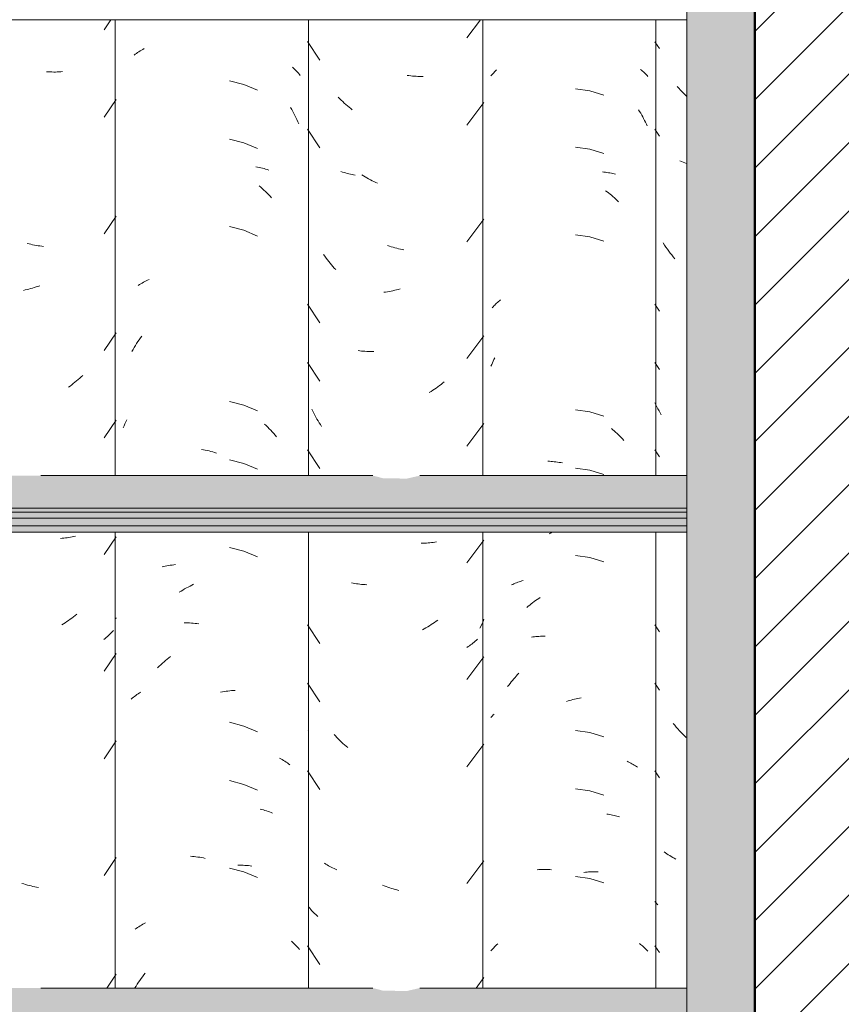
# Model space of a CAD drawing. Header units: metres. Extents: x -28.2 to 13.6, y -1.6 to 5.9.
# Tile 66 of 159: x -15.85 to -15.425, y 3.005 to 3.514. Entities that reach past the tile are written whole.
import ezdxf

# ---------------------------------------------------------------- set-up
doc = ezdxf.new("R2010")
doc.units = ezdxf.units.M
doc.layers.add('A-DETL', color=7, linetype='Continuous', lineweight=5, true_color=0x00a600)
for name, color, linetype, lineweight in [('A-DETL-GENF', 7, 'Continuous', 5), ('A-GLAZ-CWMG', 7, 'Continuous', 5), ('A-ROOF', 7, 'Continuous', 5)]:
    doc.layers.add(name, color=color, linetype=linetype, lineweight=lineweight)

# ---------------------------------------------------------------- blocks, each defined once
blk = doc.blocks.new('FP_17-D')
at = {"layer": 'A-GLAZ-CWMG', "color": 9, "true_color": 0xc0c0c0}
for p, q in [((-15.52163, 3.50266), (-15.51918, 3.4991)), ((-15.50927, 3.47858), (-15.5101, 3.4795)), ((-15.50843, 3.47768), (-15.50927, 3.47858)), ((-15.50757, 3.47679), (-15.50843, 3.47768)), ((-15.50671, 3.47592), (-15.50757, 3.47679)), ((-15.50583, 3.47506), (-15.50671, 3.47592)), ((-15.50504, 3.47433), (-15.50583, 3.47506)), ((-15.52163, 3.45745), (-15.51918, 3.45388)), ((-15.5079, 3.4407), (-15.50875, 3.44105)), ((-15.50704, 3.44036), (-15.5079, 3.4407)), ((-15.50617, 3.44003), (-15.50704, 3.44036)), ((-15.50528, 3.43973), (-15.50617, 3.44003)), ((-15.51658, 3.39755), (-15.51727, 3.39862)), ((-15.51587, 3.3965), (-15.51658, 3.39755)), ((-15.51515, 3.39546), (-15.51587, 3.3965)), ((-15.51442, 3.39444), (-15.51515, 3.39546)), ((-15.51367, 3.39343), (-15.51442, 3.39444)), ((-15.5129, 3.39244), (-15.51367, 3.39343)), ((-15.51212, 3.39146), (-15.5129, 3.39244)), ((-15.51133, 3.3905), (-15.51212, 3.39146)), ((-15.52163, 3.36702), (-15.51918, 3.36346)), ((-15.52163, 3.33688), (-15.51918, 3.33331)), ((-15.52111, 3.31498), (-15.52163, 3.31604)), ((-15.52057, 3.31393), (-15.52111, 3.31498)), ((-15.52002, 3.31289), (-15.52057, 3.31393)), ((-15.51945, 3.31186), (-15.52002, 3.31289)), ((-15.51887, 3.31084), (-15.51945, 3.31186)), ((-15.51827, 3.30983), (-15.51887, 3.31084)), ((-15.52163, 3.29166), (-15.51918, 3.2881)), ((-15.52163, 3.20123), (-15.51918, 3.19767)), ((-15.52163, 3.17109), (-15.51918, 3.16753)), ((-15.51136, 3.14939), (-15.51215, 3.15036)), ((-15.51055, 3.14845), (-15.51136, 3.14939)), ((-15.50973, 3.14751), (-15.51055, 3.14845)), ((-15.50889, 3.1466), (-15.50973, 3.14751)), ((-15.50804, 3.1457), (-15.50889, 3.1466)), ((-15.50718, 3.14482), (-15.50804, 3.1457)), ((-15.50631, 3.14396), (-15.50718, 3.14482)), ((-15.50543, 3.14311), (-15.50631, 3.14396)), ((-15.52163, 3.12588), (-15.51918, 3.12231)), ((-15.5161, 3.08349), (-15.5168, 3.08401)), ((-15.51538, 3.08299), (-15.5161, 3.08349)), ((-15.51465, 3.0825), (-15.51538, 3.08299)), ((-15.51391, 3.08202), (-15.51465, 3.0825)), ((-15.51315, 3.08156), (-15.51391, 3.08202)), ((-15.51237, 3.08112), (-15.51315, 3.08156)), ((-15.51158, 3.08069), (-15.51237, 3.08112)), ((-15.51078, 3.08028), (-15.51158, 3.08069)), ((-15.52111, 3.05774), (-15.52163, 3.0583)), ((-15.52058, 3.05719), (-15.52111, 3.05774)), ((-15.52004, 3.05665), (-15.52058, 3.05719)), ((-15.52163, 3.03545), (-15.51918, 3.03188))]:
    blk.add_line(p, q, dxfattribs=at)
blk = doc.blocks.new('FP_18-D')
at = {"layer": 'A-GLAZ-CWMG', "color": 9, "true_color": 0xc0c0c0}
for p, q in [((-15.60627, 3.48498), (-15.60582, 3.48552)), ((-15.60582, 3.48552), (-15.60536, 3.48605)), ((-15.60536, 3.48605), (-15.60488, 3.48657)), ((-15.60488, 3.48657), (-15.60438, 3.48708)), ((-15.60438, 3.48708), (-15.60387, 3.48759)), ((-15.60387, 3.48759), (-15.60334, 3.48808)), ((-15.52902, 3.48831), (-15.5285, 3.48788)), ((-15.5285, 3.48788), (-15.52799, 3.48745)), ((-15.52799, 3.48745), (-15.52749, 3.48701)), ((-15.52749, 3.48701), (-15.52701, 3.48656)), ((-15.52701, 3.48656), (-15.52653, 3.4861)), ((-15.52653, 3.4861), (-15.52607, 3.48564)), ((-15.52607, 3.48564), (-15.52563, 3.48516)), ((-15.52563, 3.48516), (-15.52519, 3.48468)), ((-15.55515, 3.4772), (-15.56268, 3.47825)), ((-15.5479, 3.47495), (-15.55515, 3.4772)), ((-15.53, 3.46741), (-15.52946, 3.46653)), ((-15.52946, 3.46653), (-15.52893, 3.46564)), ((-15.52893, 3.46564), (-15.52841, 3.46474)), ((-15.52841, 3.46474), (-15.5279, 3.46383)), ((-15.5279, 3.46383), (-15.52741, 3.46291)), ((-15.52741, 3.46291), (-15.52693, 3.46198)), ((-15.52693, 3.46198), (-15.52646, 3.46105)), ((-15.52646, 3.46105), (-15.52601, 3.4601)), ((-15.52601, 3.4601), (-15.52556, 3.45915)), ((-15.55515, 3.44705), (-15.56268, 3.4481)), ((-15.5479, 3.4448), (-15.55515, 3.44705)), ((-15.54872, 3.43532), (-15.54794, 3.43525)), ((-15.54794, 3.43525), (-15.54715, 3.43517)), ((-15.54715, 3.43517), (-15.54638, 3.43507)), ((-15.54638, 3.43507), (-15.54561, 3.43496)), ((-15.54561, 3.43496), (-15.54485, 3.43484)), ((-15.54485, 3.43484), (-15.54409, 3.4347)), ((-15.54409, 3.4347), (-15.54335, 3.43455)), ((-15.54335, 3.43455), (-15.5426, 3.43439)), ((-15.5426, 3.43439), (-15.54187, 3.43421)), ((-15.54708, 3.42564), (-15.5463, 3.42507)), ((-15.5463, 3.42507), (-15.54554, 3.42448)), ((-15.54554, 3.42448), (-15.54477, 3.42388)), ((-15.54477, 3.42388), (-15.54402, 3.42326)), ((-15.54402, 3.42326), (-15.54327, 3.42263)), ((-15.54327, 3.42263), (-15.54253, 3.42198)), ((-15.54253, 3.42198), (-15.5418, 3.42133)), ((-15.5418, 3.42133), (-15.54107, 3.42066)), ((-15.54107, 3.42066), (-15.54036, 3.41997)), ((-15.55515, 3.40184), (-15.56268, 3.40289)), ((-15.5479, 3.39959), (-15.55515, 3.40184)), ((-15.60239, 3.36834), (-15.60187, 3.36876)), ((-15.60187, 3.36876), (-15.60134, 3.36918)), ((-15.60565, 3.36514), (-15.60523, 3.36562)), ((-15.60523, 3.36562), (-15.60478, 3.3661)), ((-15.60478, 3.3661), (-15.60433, 3.36656)), ((-15.60433, 3.36656), (-15.60386, 3.36702)), ((-15.60386, 3.36702), (-15.60338, 3.36747)), ((-15.60338, 3.36747), (-15.60289, 3.36791)), ((-15.60289, 3.36791), (-15.60239, 3.36834)), ((-15.60514, 3.33758), (-15.60474, 3.33844)), ((-15.60474, 3.33844), (-15.60434, 3.33928)), ((-15.60627, 3.33499), (-15.6059, 3.33586)), ((-15.6059, 3.33586), (-15.60553, 3.33673)), ((-15.60553, 3.33673), (-15.60514, 3.33758)), ((-15.55515, 3.31141), (-15.56268, 3.31246)), ((-15.5479, 3.30916), (-15.55515, 3.31141)), ((-15.54408, 3.30274), (-15.54333, 3.30211)), ((-15.54333, 3.30211), (-15.54259, 3.30147)), ((-15.54259, 3.30147), (-15.54186, 3.30081)), ((-15.54186, 3.30081), (-15.54113, 3.30014)), ((-15.54113, 3.30014), (-15.54042, 3.29946)), ((-15.54042, 3.29946), (-15.53971, 3.29876)), ((-15.53971, 3.29876), (-15.53901, 3.29806)), ((-15.53901, 3.29806), (-15.53832, 3.29733)), ((-15.53832, 3.29733), (-15.53763, 3.2966)), ((-15.57691, 3.28583), (-15.57609, 3.28579)), ((-15.57609, 3.28579), (-15.57526, 3.28574)), ((-15.57526, 3.28574), (-15.57443, 3.28567)), ((-15.57443, 3.28567), (-15.5736, 3.28558)), ((-15.5736, 3.28558), (-15.57277, 3.28548)), ((-15.57277, 3.28548), (-15.57193, 3.28537)), ((-15.57193, 3.28537), (-15.57109, 3.28524)), ((-15.57109, 3.28524), (-15.57025, 3.2851)), ((-15.57025, 3.2851), (-15.56941, 3.28494)), ((-15.55515, 3.28127), (-15.56268, 3.28232)), ((-15.5479, 3.27902), (-15.55515, 3.28127)), ((-15.57628, 3.24831), (-15.57545, 3.24873)), ((-15.57545, 3.24873), (-15.57463, 3.24915)), ((-15.55515, 3.23605), (-15.56268, 3.2371)), ((-15.5479, 3.2338), (-15.55515, 3.23605)), ((-15.59572, 3.22189), (-15.59507, 3.22219)), ((-15.59507, 3.22219), (-15.59442, 3.22248)), ((-15.59442, 3.22248), (-15.59375, 3.22276)), ((-15.59375, 3.22276), (-15.59308, 3.22302)), ((-15.59308, 3.22302), (-15.5924, 3.22327)), ((-15.5924, 3.22327), (-15.5917, 3.22351)), ((-15.5917, 3.22351), (-15.591, 3.22374)), ((-15.591, 3.22374), (-15.59029, 3.22396)), ((-15.59029, 3.22396), (-15.58957, 3.22416)), ((-15.58777, 3.21026), (-15.58702, 3.2109)), ((-15.58702, 3.2109), (-15.58627, 3.21152)), ((-15.58627, 3.21152), (-15.58551, 3.21213)), ((-15.58551, 3.21213), (-15.58475, 3.21272)), ((-15.58475, 3.21272), (-15.58398, 3.2133)), ((-15.58398, 3.2133), (-15.5832, 3.21387)), ((-15.5832, 3.21387), (-15.58241, 3.21442)), ((-15.58241, 3.21442), (-15.58162, 3.21496)), ((-15.58162, 3.21496), (-15.58083, 3.21549)), ((-15.5854, 3.19491), (-15.58463, 3.19503)), ((-15.58463, 3.19503), (-15.58386, 3.19513)), ((-15.58386, 3.19513), (-15.58308, 3.19521)), ((-15.58308, 3.19521), (-15.5823, 3.19529)), ((-15.5823, 3.19529), (-15.58151, 3.19534)), ((-15.58151, 3.19534), (-15.58071, 3.19539)), ((-15.58071, 3.19539), (-15.57991, 3.19542)), ((-15.57991, 3.19542), (-15.5791, 3.19543)), ((-15.5791, 3.19543), (-15.57829, 3.19543)), ((-15.59318, 3.17485), (-15.5925, 3.17558)), ((-15.5925, 3.17558), (-15.59181, 3.1763)), ((-15.59769, 3.16938), (-15.59707, 3.1702)), ((-15.59707, 3.1702), (-15.59645, 3.171)), ((-15.59645, 3.171), (-15.59581, 3.17179)), ((-15.59581, 3.17179), (-15.59517, 3.17257)), ((-15.59517, 3.17257), (-15.59452, 3.17334)), ((-15.59452, 3.17334), (-15.59385, 3.1741)), ((-15.59385, 3.1741), (-15.59318, 3.17485)), ((-15.56733, 3.16168), (-15.56648, 3.16195)), ((-15.56648, 3.16195), (-15.56564, 3.1622)), ((-15.56564, 3.1622), (-15.56479, 3.16243)), ((-15.56479, 3.16243), (-15.56395, 3.16265)), ((-15.56395, 3.16265), (-15.5631, 3.16286)), ((-15.5631, 3.16286), (-15.56226, 3.16305)), ((-15.56226, 3.16305), (-15.56141, 3.16323)), ((-15.56141, 3.16323), (-15.56057, 3.16339)), ((-15.56057, 3.16339), (-15.55973, 3.16353)), ((-15.6055, 3.15432), (-15.6051, 3.15476)), ((-15.6051, 3.15476), (-15.60469, 3.1552)), ((-15.60627, 3.15341), (-15.60589, 3.15387)), ((-15.60589, 3.15387), (-15.6055, 3.15432)), ((-15.55515, 3.14563), (-15.56268, 3.14668)), ((-15.5479, 3.14337), (-15.55515, 3.14563)), ((-15.53599, 3.13076), (-15.53534, 3.13047)), ((-15.53534, 3.13047), (-15.5347, 3.13016)), ((-15.5347, 3.13016), (-15.53407, 3.12984)), ((-15.53407, 3.12984), (-15.53345, 3.12951)), ((-15.53345, 3.12951), (-15.53284, 3.12917)), ((-15.53284, 3.12917), (-15.53224, 3.12882)), ((-15.53224, 3.12882), (-15.53165, 3.12845)), ((-15.53165, 3.12845), (-15.53108, 3.12808)), ((-15.53108, 3.12808), (-15.53051, 3.1277)), ((-15.55515, 3.11548), (-15.56268, 3.11653)), ((-15.5479, 3.11323), (-15.55515, 3.11548)), ((-15.54648, 3.10352), (-15.54571, 3.10341)), ((-15.54571, 3.10341), (-15.54495, 3.10329)), ((-15.54495, 3.10329), (-15.54419, 3.10315)), ((-15.54419, 3.10315), (-15.54344, 3.103)), ((-15.54344, 3.103), (-15.5427, 3.10284)), ((-15.5427, 3.10284), (-15.54197, 3.10266)), ((-15.54197, 3.10266), (-15.54124, 3.10247)), ((-15.54124, 3.10247), (-15.54052, 3.10227)), ((-15.54052, 3.10227), (-15.53981, 3.10206)), ((-15.58236, 3.07471), (-15.58157, 3.07477)), ((-15.58157, 3.07477), (-15.58078, 3.07481)), ((-15.58078, 3.07481), (-15.57998, 3.07485)), ((-15.57998, 3.07485), (-15.57917, 3.07486)), ((-15.57917, 3.07486), (-15.57836, 3.07486)), ((-15.57836, 3.07486), (-15.57755, 3.07485)), ((-15.57755, 3.07485), (-15.57673, 3.07482)), ((-15.57673, 3.07482), (-15.57591, 3.07478)), ((-15.57591, 3.07478), (-15.57508, 3.07472)), ((-15.55831, 3.07332), (-15.55747, 3.07342)), ((-15.55747, 3.07342), (-15.55664, 3.07351)), ((-15.55664, 3.07351), (-15.55581, 3.07358)), ((-15.55581, 3.07358), (-15.55499, 3.07364)), ((-15.55499, 3.07364), (-15.55416, 3.07369)), ((-15.55416, 3.07369), (-15.55334, 3.07372)), ((-15.55334, 3.07372), (-15.55253, 3.07373)), ((-15.55253, 3.07373), (-15.55172, 3.07373)), ((-15.55172, 3.07373), (-15.55091, 3.07372)), ((-15.55515, 3.07027), (-15.56268, 3.07132)), ((-15.5479, 3.06802), (-15.55515, 3.07027)), ((-15.60627, 3.03284), (-15.60582, 3.03337)), ((-15.60582, 3.03337), (-15.60536, 3.0339)), ((-15.60536, 3.0339), (-15.60488, 3.03442)), ((-15.60488, 3.03442), (-15.60439, 3.03493)), ((-15.60439, 3.03493), (-15.60388, 3.03543)), ((-15.60388, 3.03543), (-15.60336, 3.03592)), ((-15.60336, 3.03592), (-15.60282, 3.0364)), ((-15.52958, 3.03659), (-15.52905, 3.03618)), ((-15.52905, 3.03618), (-15.52853, 3.03576)), ((-15.52853, 3.03576), (-15.52802, 3.03534)), ((-15.52802, 3.03534), (-15.52752, 3.0349)), ((-15.52752, 3.0349), (-15.52704, 3.03445)), ((-15.52704, 3.03445), (-15.52657, 3.03399)), ((-15.52657, 3.03399), (-15.52611, 3.03353)), ((-15.52611, 3.03353), (-15.52566, 3.03306)), ((-15.52566, 3.03306), (-15.52523, 3.03258))]:
    blk.add_line(p, q, dxfattribs=at)
blk = doc.blocks.new('FP_19-D')
at = {"layer": 'A-GLAZ-CWMG', "color": 9, "true_color": 0xc0c0c0}
for p, q in [((-15.61867, 3.50467), (-15.61167, 3.51402)), ((-15.70113, 3.50271), (-15.69477, 3.49303)), ((-15.64869, 3.48511), (-15.64963, 3.48524)), ((-15.64776, 3.485), (-15.64869, 3.48511)), ((-15.64683, 3.4849), (-15.64776, 3.485)), ((-15.6459, 3.48482), (-15.64683, 3.4849)), ((-15.64497, 3.48476), (-15.6459, 3.48482)), ((-15.64405, 3.48471), (-15.64497, 3.48476)), ((-15.64313, 3.48468), (-15.64405, 3.48471)), ((-15.64222, 3.48467), (-15.64313, 3.48468)), ((-15.64131, 3.48467), (-15.64222, 3.48467)), ((-15.68442, 3.47317), (-15.68519, 3.47394)), ((-15.68364, 3.4724), (-15.68442, 3.47317)), ((-15.68285, 3.47166), (-15.68364, 3.4724)), ((-15.68205, 3.47092), (-15.68285, 3.47166)), ((-15.68124, 3.4702), (-15.68205, 3.47092)), ((-15.61867, 3.45946), (-15.60989, 3.47119)), ((-15.68043, 3.4695), (-15.68124, 3.4702)), ((-15.6796, 3.46881), (-15.68043, 3.4695)), ((-15.67877, 3.46813), (-15.6796, 3.46881)), ((-15.67793, 3.46747), (-15.67877, 3.46813)), ((-15.70113, 3.45749), (-15.69477, 3.44782)), ((-15.68299, 3.4353), (-15.68378, 3.43557)), ((-15.6822, 3.43504), (-15.68299, 3.4353)), ((-15.68139, 3.4348), (-15.6822, 3.43504)), ((-15.68058, 3.43457), (-15.68139, 3.4348)), ((-15.67975, 3.43435), (-15.68058, 3.43457)), ((-15.67892, 3.43415), (-15.67975, 3.43435)), ((-15.67808, 3.43397), (-15.67892, 3.43415)), ((-15.67724, 3.4338), (-15.67808, 3.43397)), ((-15.67638, 3.43365), (-15.67724, 3.4338)), ((-15.67219, 3.43335), (-15.67308, 3.43391)), ((-15.6713, 3.43281), (-15.67219, 3.43335)), ((-15.6704, 3.43229), (-15.6713, 3.43281)), ((-15.6695, 3.43178), (-15.6704, 3.43229)), ((-15.66859, 3.43129), (-15.6695, 3.43178)), ((-15.66768, 3.43082), (-15.66859, 3.43129)), ((-15.66677, 3.43036), (-15.66768, 3.43082)), ((-15.66585, 3.42992), (-15.66677, 3.43036)), ((-15.66492, 3.42949), (-15.66585, 3.42992)), ((-15.61867, 3.39917), (-15.60989, 3.41091)), ((-15.65875, 3.39696), (-15.65969, 3.39728)), ((-15.65781, 3.39667), (-15.65875, 3.39696)), ((-15.65687, 3.39639), (-15.65781, 3.39667)), ((-15.65593, 3.39613), (-15.65687, 3.39639)), ((-15.65498, 3.39588), (-15.65593, 3.39613)), ((-15.65404, 3.39565), (-15.65498, 3.39588)), ((-15.6531, 3.39544), (-15.65404, 3.39565)), ((-15.65216, 3.39525), (-15.6531, 3.39544)), ((-15.65122, 3.39507), (-15.65216, 3.39525)), ((-15.69209, 3.39174), (-15.69274, 3.39265)), ((-15.69143, 3.39084), (-15.69209, 3.39174)), ((-15.69075, 3.38995), (-15.69143, 3.39084)), ((-15.69007, 3.38907), (-15.69075, 3.38995)), ((-15.68937, 3.3882), (-15.69007, 3.38907)), ((-15.68866, 3.38735), (-15.68937, 3.3882)), ((-15.68794, 3.38651), (-15.68866, 3.38735)), ((-15.68721, 3.38568), (-15.68794, 3.38651)), ((-15.68647, 3.38487), (-15.68721, 3.38568)), ((-15.65884, 3.37357), (-15.65978, 3.37341)), ((-15.6579, 3.37375), (-15.65884, 3.37357)), ((-15.65696, 3.37395), (-15.6579, 3.37375)), ((-15.65602, 3.37417), (-15.65696, 3.37395)), ((-15.65508, 3.3744), (-15.65602, 3.37417)), ((-15.65413, 3.37465), (-15.65508, 3.3744)), ((-15.65319, 3.37492), (-15.65413, 3.37465)), ((-15.66072, 3.37326), (-15.66165, 3.37313)), ((-15.65978, 3.37341), (-15.66072, 3.37326)), ((-15.70113, 3.36706), (-15.69477, 3.35739)), ((-15.61867, 3.33888), (-15.60989, 3.35062)), ((-15.67404, 3.34288), (-15.67492, 3.34299)), ((-15.67316, 3.34279), (-15.67404, 3.34288)), ((-15.67228, 3.34271), (-15.67316, 3.34279)), ((-15.67139, 3.34265), (-15.67228, 3.34271)), ((-15.67049, 3.3426), (-15.67139, 3.34265)), ((-15.66959, 3.34257), (-15.67049, 3.3426)), ((-15.66868, 3.34255), (-15.66959, 3.34257)), ((-15.66777, 3.34256), (-15.66868, 3.34255)), ((-15.66686, 3.34257), (-15.66777, 3.34256)), ((-15.70113, 3.33692), (-15.69477, 3.32725)), ((-15.63551, 3.32307), (-15.63638, 3.32249)), ((-15.63464, 3.32368), (-15.63551, 3.32307)), ((-15.63378, 3.32429), (-15.63464, 3.32368)), ((-15.63293, 3.32493), (-15.63378, 3.32429)), ((-15.63208, 3.32558), (-15.63293, 3.32493)), ((-15.63125, 3.32624), (-15.63208, 3.32558)), ((-15.63042, 3.32692), (-15.63125, 3.32624)), ((-15.63726, 3.32191), (-15.63815, 3.32136)), ((-15.63638, 3.32249), (-15.63726, 3.32191)), ((-15.69834, 3.31167), (-15.69884, 3.31269)), ((-15.69782, 3.31065), (-15.69834, 3.31167)), ((-15.69729, 3.30964), (-15.69782, 3.31065)), ((-15.69675, 3.30864), (-15.69729, 3.30964)), ((-15.69618, 3.30766), (-15.69675, 3.30864)), ((-15.69561, 3.30668), (-15.69618, 3.30766)), ((-15.69502, 3.30571), (-15.69561, 3.30668)), ((-15.69442, 3.30475), (-15.69502, 3.30571)), ((-15.69381, 3.30381), (-15.69442, 3.30475)), ((-15.61867, 3.29367), (-15.60989, 3.30541)), ((-15.70113, 3.29171), (-15.69477, 3.28203)), ((-15.64146, 3.24353), (-15.64237, 3.24353)), ((-15.64056, 3.24354), (-15.64146, 3.24353)), ((-15.63966, 3.24358), (-15.64056, 3.24354)), ((-15.63876, 3.24363), (-15.63966, 3.24358)), ((-15.63787, 3.24369), (-15.63876, 3.24363)), ((-15.63699, 3.24378), (-15.63787, 3.24369)), ((-15.63611, 3.24387), (-15.63699, 3.24378)), ((-15.63524, 3.24399), (-15.63611, 3.24387)), ((-15.63437, 3.24412), (-15.63524, 3.24399)), ((-15.61867, 3.23338), (-15.60989, 3.24512)), ((-15.67742, 3.22284), (-15.67827, 3.22301)), ((-15.67657, 3.22268), (-15.67742, 3.22284)), ((-15.67571, 3.22254), (-15.67657, 3.22268)), ((-15.67484, 3.22241), (-15.67571, 3.22254)), ((-15.67397, 3.2223), (-15.67484, 3.22241)), ((-15.67309, 3.22221), (-15.67397, 3.2223)), ((-15.6722, 3.22213), (-15.67309, 3.22221)), ((-15.67131, 3.22207), (-15.6722, 3.22213)), ((-15.67042, 3.22202), (-15.67131, 3.22207)), ((-15.70113, 3.20128), (-15.69477, 3.1916)), ((-15.63808, 3.20083), (-15.63897, 3.20029)), ((-15.63719, 3.20139), (-15.63808, 3.20083)), ((-15.63631, 3.20196), (-15.63719, 3.20139)), ((-15.63544, 3.20255), (-15.63631, 3.20196)), ((-15.63457, 3.20316), (-15.63544, 3.20255)), ((-15.63371, 3.20378), (-15.63457, 3.20316)), ((-15.61143, 3.20077), (-15.61198, 3.19965)), ((-15.6109, 3.20191), (-15.61143, 3.20077)), ((-15.61038, 3.20306), (-15.6109, 3.20191)), ((-15.60989, 3.20421), (-15.61038, 3.20306)), ((-15.64077, 3.19926), (-15.64167, 3.19877)), ((-15.63986, 3.19977), (-15.64077, 3.19926)), ((-15.63897, 3.20029), (-15.63986, 3.19977)), ((-15.61745, 3.19046), (-15.61809, 3.19003)), ((-15.61681, 3.19091), (-15.61745, 3.19046)), ((-15.61619, 3.19137), (-15.61681, 3.19091)), ((-15.61558, 3.19185), (-15.61619, 3.19137)), ((-15.61499, 3.19233), (-15.61558, 3.19185)), ((-15.61441, 3.19282), (-15.61499, 3.19233)), ((-15.61384, 3.19333), (-15.61441, 3.19282)), ((-15.61329, 3.19384), (-15.61384, 3.19333)), ((-15.61809, 3.19003), (-15.61875, 3.1896)), ((-15.61867, 3.1731), (-15.60989, 3.18484)), ((-15.70113, 3.17114), (-15.69477, 3.16146)), ((-15.70107, 3.14682), (-15.70113, 3.14691)), ((-15.6866, 3.14386), (-15.68733, 3.14468)), ((-15.68584, 3.14306), (-15.6866, 3.14386)), ((-15.68508, 3.14227), (-15.68584, 3.14306)), ((-15.68431, 3.14149), (-15.68508, 3.14227)), ((-15.68353, 3.14073), (-15.68431, 3.14149)), ((-15.68274, 3.13999), (-15.68353, 3.14073)), ((-15.68194, 3.13925), (-15.68274, 3.13999)), ((-15.61867, 3.12788), (-15.60989, 3.13962)), ((-15.68114, 3.13854), (-15.68194, 3.13925)), ((-15.68032, 3.13783), (-15.68114, 3.13854)), ((-15.70113, 3.12592), (-15.69477, 3.11625)), ((-15.61867, 3.0676), (-15.60989, 3.07934)), ((-15.69158, 3.07764), (-15.69224, 3.07807)), ((-15.69091, 3.07723), (-15.69158, 3.07764)), ((-15.69023, 3.07683), (-15.69091, 3.07723)), ((-15.68953, 3.07644), (-15.69023, 3.07683)), ((-15.68883, 3.07606), (-15.68953, 3.07644)), ((-15.68811, 3.07569), (-15.68883, 3.07606)), ((-15.68738, 3.07534), (-15.68811, 3.07569)), ((-15.68664, 3.075), (-15.68738, 3.07534)), ((-15.68589, 3.07468), (-15.68664, 3.075)), ((-15.66144, 3.06634), (-15.66237, 3.0667)), ((-15.6605, 3.06599), (-15.66144, 3.06634)), ((-15.65956, 3.06566), (-15.6605, 3.06599)), ((-15.65862, 3.06535), (-15.65956, 3.06566)), ((-15.65768, 3.06506), (-15.65862, 3.06535)), ((-15.65674, 3.06478), (-15.65768, 3.06506)), ((-15.6558, 3.06452), (-15.65674, 3.06478)), ((-15.65486, 3.06428), (-15.6558, 3.06452)), ((-15.65392, 3.06406), (-15.65486, 3.06428)), ((-15.69987, 3.05482), (-15.70033, 3.0554)), ((-15.6994, 3.05425), (-15.69987, 3.05482)), ((-15.69892, 3.05369), (-15.6994, 3.05425)), ((-15.69842, 3.05315), (-15.69892, 3.05369)), ((-15.6979, 3.0526), (-15.69842, 3.05315)), ((-15.69737, 3.05207), (-15.6979, 3.0526)), ((-15.69683, 3.05155), (-15.69737, 3.05207)), ((-15.69627, 3.05104), (-15.69683, 3.05155)), ((-15.6957, 3.05054), (-15.69627, 3.05104)), ((-15.70113, 3.03549), (-15.69477, 3.02582)), ((-15.61397, 3.0136), (-15.60989, 3.01905))]:
    blk.add_line(p, q, dxfattribs=at)
blk = doc.blocks.new('FP_20-D')
at = {"layer": 'A-GLAZ-CWMG', "color": 9, "true_color": 0xc0c0c0}
for p, q in [((-15.7907, 3.49568), (-15.79009, 3.49615)), ((-15.79009, 3.49615), (-15.78947, 3.4966)), ((-15.78947, 3.4966), (-15.78883, 3.49704)), ((-15.78883, 3.49704), (-15.78818, 3.49747)), ((-15.78818, 3.49747), (-15.78752, 3.49789)), ((-15.78752, 3.49789), (-15.78684, 3.4983)), ((-15.78684, 3.4983), (-15.78615, 3.49869)), ((-15.78615, 3.49869), (-15.78545, 3.49907)), ((-15.70885, 3.48951), (-15.70829, 3.48901)), ((-15.70829, 3.48901), (-15.70775, 3.48849)), ((-15.70775, 3.48849), (-15.70723, 3.48797)), ((-15.70723, 3.48797), (-15.70672, 3.48743)), ((-15.70672, 3.48743), (-15.70623, 3.48689)), ((-15.70623, 3.48689), (-15.70575, 3.48633)), ((-15.70575, 3.48633), (-15.70528, 3.48577)), ((-15.70528, 3.48577), (-15.70483, 3.4852)), ((-15.73395, 3.48057), (-15.74138, 3.48248)), ((-15.72689, 3.47758), (-15.73395, 3.48057)), ((-15.70978, 3.46868), (-15.7092, 3.46765)), ((-15.7092, 3.46765), (-15.70863, 3.46661)), ((-15.70863, 3.46661), (-15.70809, 3.46557)), ((-15.70809, 3.46557), (-15.70755, 3.46451)), ((-15.70755, 3.46451), (-15.70703, 3.46344)), ((-15.70703, 3.46344), (-15.70653, 3.46236)), ((-15.70653, 3.46236), (-15.70604, 3.46128)), ((-15.70604, 3.46128), (-15.70557, 3.46018)), ((-15.73395, 3.45042), (-15.74138, 3.45234)), ((-15.72689, 3.44744), (-15.73395, 3.45042)), ((-15.72769, 3.43804), (-15.72684, 3.43788)), ((-15.72684, 3.43788), (-15.72599, 3.4377)), ((-15.72599, 3.4377), (-15.72515, 3.43751)), ((-15.72515, 3.43751), (-15.72432, 3.4373)), ((-15.72432, 3.4373), (-15.7235, 3.43708)), ((-15.7235, 3.43708), (-15.72269, 3.43684)), ((-15.72269, 3.43684), (-15.72188, 3.43658)), ((-15.72188, 3.43658), (-15.72109, 3.43632)), ((-15.7261, 3.42821), (-15.72526, 3.42748)), ((-15.72526, 3.42748), (-15.72443, 3.42673)), ((-15.72443, 3.42673), (-15.72361, 3.42598)), ((-15.72361, 3.42598), (-15.72279, 3.4252)), ((-15.72279, 3.4252), (-15.72199, 3.42441)), ((-15.72199, 3.42441), (-15.7212, 3.42361)), ((-15.7212, 3.42361), (-15.72041, 3.42279)), ((-15.72041, 3.42279), (-15.71964, 3.42196)), ((-15.73395, 3.40521), (-15.74138, 3.40712)), ((-15.72689, 3.40223), (-15.73395, 3.40521)), ((-15.78582, 3.3783), (-15.78511, 3.37868)), ((-15.78511, 3.37868), (-15.78439, 3.37904)), ((-15.78439, 3.37904), (-15.78366, 3.37939)), ((-15.78366, 3.37939), (-15.78292, 3.37972)), ((-15.78852, 3.37668), (-15.78786, 3.37711)), ((-15.78786, 3.37711), (-15.78719, 3.37752)), ((-15.78719, 3.37752), (-15.78651, 3.37792)), ((-15.78651, 3.37792), (-15.78582, 3.3783)), ((-15.78874, 3.34764), (-15.78809, 3.34861)), ((-15.78809, 3.34861), (-15.78743, 3.34956)), ((-15.78743, 3.34956), (-15.78675, 3.35051)), ((-15.7918, 3.34263), (-15.79121, 3.34366)), ((-15.79121, 3.34366), (-15.79062, 3.34467)), ((-15.79062, 3.34467), (-15.79001, 3.34567)), ((-15.79001, 3.34567), (-15.78938, 3.34666)), ((-15.78938, 3.34666), (-15.78874, 3.34764)), ((-15.73395, 3.31478), (-15.74138, 3.31669)), ((-15.72689, 3.3118), (-15.73395, 3.31478)), ((-15.79626, 3.30312), (-15.79584, 3.30416)), ((-15.79584, 3.30416), (-15.7954, 3.30519)), ((-15.7954, 3.30519), (-15.79495, 3.30621)), ((-15.79495, 3.30621), (-15.79449, 3.30723)), ((-15.72321, 3.30503), (-15.72241, 3.30425)), ((-15.72241, 3.30425), (-15.72161, 3.30346)), ((-15.72161, 3.30346), (-15.72082, 3.30264)), ((-15.72082, 3.30264), (-15.72004, 3.30182)), ((-15.72004, 3.30182), (-15.71927, 3.30098)), ((-15.71927, 3.30098), (-15.71852, 3.30012)), ((-15.71852, 3.30012), (-15.71777, 3.29926)), ((-15.71777, 3.29926), (-15.71704, 3.29838)), ((-15.7558, 3.29198), (-15.75484, 3.2918)), ((-15.75484, 3.2918), (-15.75388, 3.2916)), ((-15.75388, 3.2916), (-15.75292, 3.29138)), ((-15.75292, 3.29138), (-15.75196, 3.29115)), ((-15.75196, 3.29115), (-15.751, 3.2909)), ((-15.751, 3.2909), (-15.75004, 3.29063)), ((-15.75004, 3.29063), (-15.74908, 3.29034)), ((-15.74908, 3.29034), (-15.74812, 3.29003)), ((-15.73395, 3.28464), (-15.74138, 3.28655)), ((-15.72689, 3.28166), (-15.73395, 3.28464)), ((-15.73395, 3.23942), (-15.74138, 3.24134)), ((-15.72689, 3.23644), (-15.73395, 3.23942)), ((-15.77621, 3.23126), (-15.77538, 3.23146)), ((-15.77538, 3.23146), (-15.77453, 3.23164)), ((-15.77453, 3.23164), (-15.77368, 3.2318)), ((-15.77368, 3.2318), (-15.77282, 3.23195)), ((-15.77282, 3.23195), (-15.77195, 3.23208)), ((-15.77195, 3.23208), (-15.77107, 3.2322)), ((-15.77107, 3.2322), (-15.77018, 3.2323)), ((-15.77018, 3.2323), (-15.76929, 3.23239)), ((-15.76271, 3.22084), (-15.76177, 3.22133)), ((-15.76177, 3.22133), (-15.76083, 3.22179)), ((-15.76083, 3.22179), (-15.75989, 3.22224)), ((-15.76731, 3.21816), (-15.7664, 3.21873)), ((-15.7664, 3.21873), (-15.76549, 3.21929)), ((-15.76549, 3.21929), (-15.76457, 3.21982)), ((-15.76457, 3.21982), (-15.76364, 3.22034)), ((-15.76364, 3.22034), (-15.76271, 3.22084)), ((-15.76475, 3.20241), (-15.76383, 3.2024)), ((-15.76383, 3.2024), (-15.7629, 3.20236)), ((-15.7629, 3.20236), (-15.76196, 3.20231)), ((-15.76196, 3.20231), (-15.76102, 3.20224)), ((-15.76102, 3.20224), (-15.76008, 3.20216)), ((-15.76008, 3.20216), (-15.75914, 3.20205)), ((-15.75914, 3.20205), (-15.75819, 3.20193)), ((-15.75819, 3.20193), (-15.75724, 3.2018)), ((-15.7777, 3.17993), (-15.77688, 3.18069)), ((-15.77688, 3.18069), (-15.77605, 3.18144)), ((-15.77605, 3.18144), (-15.77521, 3.18217)), ((-15.77521, 3.18217), (-15.77436, 3.18288)), ((-15.77436, 3.18288), (-15.7735, 3.18358)), ((-15.7735, 3.18358), (-15.77264, 3.18426)), ((-15.77264, 3.18426), (-15.77177, 3.18493)), ((-15.77851, 3.17915), (-15.7777, 3.17993)), ((-15.78981, 3.16478), (-15.78918, 3.16523)), ((-15.78918, 3.16523), (-15.78854, 3.16567)), ((-15.78854, 3.16567), (-15.78788, 3.16609)), ((-15.78788, 3.16609), (-15.78721, 3.16651)), ((-15.74602, 3.1665), (-15.74507, 3.16667)), ((-15.74507, 3.16667), (-15.74411, 3.16683)), ((-15.74411, 3.16683), (-15.74316, 3.16697)), ((-15.74316, 3.16697), (-15.74221, 3.16709)), ((-15.74221, 3.16709), (-15.74127, 3.1672)), ((-15.74127, 3.1672), (-15.74033, 3.16729)), ((-15.74033, 3.16729), (-15.73939, 3.16736)), ((-15.73939, 3.16736), (-15.73845, 3.16741)), ((-15.79219, 3.16288), (-15.79161, 3.16337)), ((-15.79161, 3.16337), (-15.79103, 3.16385)), ((-15.79103, 3.16385), (-15.79042, 3.16432)), ((-15.79042, 3.16432), (-15.78981, 3.16478)), ((-15.73395, 3.149), (-15.74138, 3.15091)), ((-15.72689, 3.14601), (-15.73395, 3.149)), ((-15.71547, 3.13242), (-15.71477, 3.13203)), ((-15.71477, 3.13203), (-15.71409, 3.13163)), ((-15.71409, 3.13163), (-15.71342, 3.13122)), ((-15.71342, 3.13122), (-15.71276, 3.1308)), ((-15.71276, 3.1308), (-15.71212, 3.13037)), ((-15.71212, 3.13037), (-15.71149, 3.12992)), ((-15.71149, 3.12992), (-15.71087, 3.12946)), ((-15.71087, 3.12946), (-15.71026, 3.12899)), ((-15.73395, 3.11885), (-15.74138, 3.12077)), ((-15.72689, 3.11587), (-15.73395, 3.11885)), ((-15.72553, 3.10602), (-15.72469, 3.10582)), ((-15.72469, 3.10582), (-15.72387, 3.10561)), ((-15.72387, 3.10561), (-15.72305, 3.10538)), ((-15.72305, 3.10538), (-15.72224, 3.10513)), ((-15.72224, 3.10513), (-15.72145, 3.10487)), ((-15.72145, 3.10487), (-15.72066, 3.10459)), ((-15.72066, 3.10459), (-15.71989, 3.1043)), ((-15.71989, 3.1043), (-15.71912, 3.104)), ((-15.76151, 3.08171), (-15.76057, 3.08163)), ((-15.76057, 3.08163), (-15.75963, 3.08154)), ((-15.75963, 3.08154), (-15.75868, 3.08143)), ((-15.75868, 3.08143), (-15.75773, 3.0813)), ((-15.75773, 3.0813), (-15.75678, 3.08115)), ((-15.75678, 3.08115), (-15.75582, 3.08099)), ((-15.75582, 3.08099), (-15.75487, 3.08081)), ((-15.75487, 3.08081), (-15.75391, 3.08061)), ((-15.73395, 3.07364), (-15.74138, 3.07555)), ((-15.73705, 3.07703), (-15.73612, 3.07704)), ((-15.73612, 3.07704), (-15.7352, 3.07704)), ((-15.7352, 3.07704), (-15.73429, 3.07702)), ((-15.73429, 3.07702), (-15.73338, 3.07698)), ((-15.72689, 3.07066), (-15.73395, 3.07364)), ((-15.73338, 3.07698), (-15.73248, 3.07692)), ((-15.73248, 3.07692), (-15.73159, 3.07685)), ((-15.73159, 3.07685), (-15.7307, 3.07676)), ((-15.7307, 3.07676), (-15.72981, 3.07665)), ((-15.79013, 3.04398), (-15.78951, 3.04443)), ((-15.78951, 3.04443), (-15.78887, 3.04487)), ((-15.78887, 3.04487), (-15.78822, 3.0453)), ((-15.78822, 3.0453), (-15.78756, 3.04572)), ((-15.78756, 3.04572), (-15.78689, 3.04613)), ((-15.78689, 3.04613), (-15.7862, 3.04652)), ((-15.7862, 3.04652), (-15.7855, 3.0469)), ((-15.7855, 3.0469), (-15.78479, 3.04727)), ((-15.70938, 3.03784), (-15.70881, 3.03734)), ((-15.70881, 3.03734), (-15.70826, 3.03683)), ((-15.70826, 3.03683), (-15.70772, 3.03632)), ((-15.70772, 3.03632), (-15.7072, 3.03579)), ((-15.7072, 3.03579), (-15.70669, 3.03525)), ((-15.70669, 3.03525), (-15.70619, 3.03471)), ((-15.70619, 3.03471), (-15.70571, 3.03415)), ((-15.70571, 3.03415), (-15.70525, 3.03359)), ((-15.78839, 3.0166), (-15.78773, 3.01756)), ((-15.78773, 3.01756), (-15.78706, 3.01851)), ((-15.78706, 3.01851), (-15.78637, 3.01945)), ((-15.78637, 3.01945), (-15.78568, 3.02037)), ((-15.78568, 3.02037), (-15.78497, 3.02128)), ((-15.79028, 3.01365), (-15.78967, 3.01465)), ((-15.78967, 3.01465), (-15.78903, 3.01563)), ((-15.78903, 3.01563), (-15.78839, 3.0166))]:
    blk.add_line(p, q, dxfattribs=at)
blk = doc.blocks.new('FP_21-D')
at = {"layer": 'A-GLAZ-CWMG', "color": 9, "true_color": 0xc0c0c0}
for p, q in [((-15.80615, 3.50885), (-15.80265, 3.51402)), ((-15.83494, 3.48706), (-15.83586, 3.48712)), ((-15.83402, 3.48701), (-15.83494, 3.48706)), ((-15.8331, 3.48699), (-15.83402, 3.48701)), ((-15.83219, 3.48697), (-15.8331, 3.48699)), ((-15.83128, 3.48698), (-15.83219, 3.48697)), ((-15.83037, 3.487), (-15.83128, 3.48698)), ((-15.82947, 3.48704), (-15.83037, 3.487)), ((-15.82858, 3.48709), (-15.82947, 3.48704)), ((-15.82769, 3.48716), (-15.82858, 3.48709)), ((-15.80615, 3.46364), (-15.79991, 3.47284)), ((-15.80615, 3.40335), (-15.79991, 3.41256)), ((-15.84495, 3.39819), (-15.84589, 3.39844)), ((-15.84401, 3.39796), (-15.84495, 3.39819)), ((-15.84307, 3.39775), (-15.84401, 3.39796)), ((-15.84213, 3.39756), (-15.84307, 3.39775)), ((-15.84119, 3.39738), (-15.84213, 3.39756)), ((-15.84025, 3.39722), (-15.84119, 3.39738)), ((-15.83931, 3.39708), (-15.84025, 3.39722)), ((-15.83838, 3.39695), (-15.83931, 3.39708)), ((-15.83744, 3.39684), (-15.83838, 3.39695)), ((-15.84693, 3.37435), (-15.84787, 3.37415)), ((-15.84599, 3.37456), (-15.84693, 3.37435)), ((-15.84504, 3.37479), (-15.84599, 3.37456)), ((-15.8441, 3.37504), (-15.84504, 3.37479)), ((-15.84316, 3.37531), (-15.8441, 3.37504)), ((-15.84222, 3.37559), (-15.84316, 3.37531)), ((-15.84128, 3.37589), (-15.84222, 3.37559)), ((-15.84034, 3.37621), (-15.84128, 3.37589)), ((-15.8394, 3.37654), (-15.84034, 3.37621)), ((-15.80615, 3.34307), (-15.79991, 3.35227)), ((-15.81957, 3.32804), (-15.82039, 3.32734)), ((-15.81876, 3.32875), (-15.81957, 3.32804)), ((-15.81796, 3.32948), (-15.81876, 3.32875)), ((-15.81717, 3.33022), (-15.81796, 3.32948)), ((-15.82376, 3.3247), (-15.82461, 3.32408)), ((-15.8229, 3.32534), (-15.82376, 3.3247)), ((-15.82206, 3.32599), (-15.8229, 3.32534)), ((-15.82122, 3.32666), (-15.82206, 3.32599)), ((-15.82039, 3.32734), (-15.82122, 3.32666)), ((-15.80615, 3.29785), (-15.79991, 3.30706)), ((-15.82434, 3.24644), (-15.82521, 3.2463)), ((-15.82349, 3.24658), (-15.82434, 3.24644)), ((-15.82264, 3.24675), (-15.82349, 3.24658)), ((-15.82179, 3.24692), (-15.82264, 3.24675)), ((-15.82096, 3.24712), (-15.82179, 3.24692)), ((-15.80615, 3.23757), (-15.79991, 3.24677)), ((-15.82784, 3.246), (-15.82873, 3.24594)), ((-15.82696, 3.24609), (-15.82784, 3.246)), ((-15.82608, 3.24619), (-15.82696, 3.24609)), ((-15.82521, 3.2463), (-15.82608, 3.24619)), ((-15.82115, 3.20614), (-15.82199, 3.20547)), ((-15.82032, 3.20683), (-15.82115, 3.20614)), ((-15.82716, 3.20179), (-15.82804, 3.20123)), ((-15.82628, 3.20236), (-15.82716, 3.20179)), ((-15.82541, 3.20295), (-15.82628, 3.20236)), ((-15.82454, 3.20356), (-15.82541, 3.20295)), ((-15.82368, 3.20418), (-15.82454, 3.20356)), ((-15.82283, 3.20482), (-15.82368, 3.20418)), ((-15.82199, 3.20547), (-15.82283, 3.20482)), ((-15.79991, 3.20495), (-15.80016, 3.20434)), ((-15.8039, 3.19575), (-15.80446, 3.19524)), ((-15.80335, 3.19627), (-15.8039, 3.19575)), ((-15.80282, 3.1968), (-15.80335, 3.19627)), ((-15.8023, 3.19733), (-15.80282, 3.1968)), ((-15.80179, 3.19788), (-15.8023, 3.19733)), ((-15.8013, 3.19844), (-15.80179, 3.19788)), ((-15.80562, 3.19425), (-15.80623, 3.19378)), ((-15.80503, 3.19474), (-15.80562, 3.19425)), ((-15.80446, 3.19524), (-15.80503, 3.19474)), ((-15.80615, 3.17728), (-15.79991, 3.18649)), ((-15.80615, 3.13207), (-15.79991, 3.14127)), ((-15.80615, 3.07178), (-15.79991, 3.08099)), ((-15.84765, 3.06737), (-15.84859, 3.06767)), ((-15.84671, 3.06709), (-15.84765, 3.06737)), ((-15.84577, 3.06683), (-15.84671, 3.06709)), ((-15.84483, 3.06659), (-15.84577, 3.06683)), ((-15.84388, 3.06636), (-15.84483, 3.06659)), ((-15.84294, 3.06615), (-15.84388, 3.06636)), ((-15.842, 3.06596), (-15.84294, 3.06615)), ((-15.84106, 3.06579), (-15.842, 3.06596)), ((-15.84012, 3.06563), (-15.84106, 3.06579)), ((-15.80473, 3.0136), (-15.79991, 3.0207))]:
    blk.add_line(p, q, dxfattribs=at)
blk = doc.blocks.new('Rectangular Mullion - Telha Fibrocimento - Ondulada-1908998-D')
at = {"layer": 'A-GLAZ-CWMG'}
for p, q in [((-15.80043, 3.27839), (-15.80043, 3.51402)), ((-15.70061, 3.27839), (-15.70061, 3.51402)), ((-15.6104, 3.27839), (-15.6104, 3.51402)), ((-15.52113, 3.27839), (-15.52113, 3.51402)), ((-15.80043, 3.0136), (-15.80043, 3.24922)), ((-15.70061, 3.0136), (-15.70061, 3.24922)), ((-15.6104, 3.0136), (-15.6104, 3.24922)), ((-15.52113, 3.0136), (-15.52113, 3.24922))]:
    blk.add_line(p, q, dxfattribs=at)
for name in ['FP_20-D', 'FP_18-D', 'FP_21-D', 'FP_19-D', 'FP_17-D']:
    blk.add_blockref(name, (0, 0), dxfattribs=at)
blk = doc.blocks.new('LONGARINA_STEEL_FRAME - LONGARINA_STEEL_FRAME-1917798-D')
at = {"layer": 'A-ROOF', "true_color": 0x9fa09c}
blk.add_hatch(color=253, dxfattribs=at).paths.add_polyline_path([(-15.47004, 2.65), (-15.47004, 3.68355), (-15.50504, 3.68355), (-15.50504, 2.65), (-15.47504, 2.65)])
h = blk.add_hatch(color=253, dxfattribs=at)
h.paths.add_polyline_path([(-15.50504, 3.26158), (-15.50504, 3.27839), (-15.64307, 3.27839), (-15.64976, 3.27686), (-15.66207, 3.27705), (-15.66724, 3.27839), (-16.19607, 3.27839), (-16.20276, 3.27686), (-16.21507, 3.27705), (-16.22024, 3.27839), (-16.74907, 3.27839), (-16.75754, 3.27645), (-16.75754, 3.26158), (-15.55954, 3.26158)])
h.paths.add_polyline_path([(-17.88387, 3.26158), (-16.79254, 3.26158), (-16.79254, 3.27839), (-17.30207, 3.27839), (-17.30876, 3.27686), (-17.32107, 3.27705), (-17.32624, 3.27839), (-18.04504, 3.27839), (-18.04504, 3.26158), (-17.88419, 3.26158)])
h = blk.add_hatch(color=253, dxfattribs=at)
h.paths.add_polyline_path([(-18.04504, 3.2596), (-16.79254, 3.2596), (-16.79254, 3.26158), (-18.04504, 3.26158)])
h.paths.add_polyline_path([(-15.50504, 3.2596), (-15.50504, 3.26158), (-16.75754, 3.26158), (-16.75754, 3.2596), (-15.55954, 3.2596)])
h = blk.add_hatch(color=253, dxfattribs=at)
h.paths.add_polyline_path([(-18.04504, 3.25634), (-16.79254, 3.25634), (-16.79254, 3.2596), (-18.04504, 3.2596), (-18.04504, 3.25862)])
h.paths.add_polyline_path([(-15.55954, 3.25634), (-15.50504, 3.25634), (-15.50504, 3.2596), (-16.75754, 3.2596), (-16.75754, 3.25634), (-15.59867, 3.25634)])
h = blk.add_hatch(color=253, dxfattribs=at)
h.paths.add_polyline_path([(-15.55954, 3.25248), (-15.50504, 3.25248), (-15.50504, 3.25634), (-16.75754, 3.25634), (-16.75754, 3.25248), (-15.5839, 3.25248)])
h.paths.add_polyline_path([(-17.88027, 3.25248), (-16.79254, 3.25248), (-16.79254, 3.25634), (-18.04504, 3.25634), (-18.04504, 3.25248), (-17.88062, 3.25248)])
h = blk.add_hatch(color=253, dxfattribs=at)
h.paths.add_polyline_path([(-15.55954, 3.24922), (-15.50504, 3.24922), (-15.50504, 3.25248), (-16.75754, 3.25248), (-16.75754, 3.24922), (-15.56015, 3.24922)])
h.paths.add_polyline_path([(-18.04504, 3.24922), (-16.79254, 3.24922), (-16.79302, 3.25248), (-18.04504, 3.25248)])
h = blk.add_hatch(color=253, dxfattribs=at)
h.paths.add_polyline_path([(-15.50504, 2.99678), (-15.50504, 3.0136), (-15.64307, 3.0136), (-15.64976, 3.01206), (-15.66207, 3.01225), (-15.66724, 3.0136), (-16.19607, 3.0136), (-16.20276, 3.01206), (-16.21507, 3.01225), (-16.22024, 3.0136), (-16.74907, 3.0136), (-16.75754, 3.01165), (-16.75754, 2.99678), (-15.55954, 2.99678)])
h.paths.add_polyline_path([(-17.88387, 2.99678), (-16.79254, 2.99678), (-16.79254, 3.0136), (-17.30207, 3.0136), (-17.30876, 3.01206), (-17.32107, 3.01225), (-17.32624, 3.0136), (-18.04504, 3.0136), (-18.04504, 2.99678), (-17.88419, 2.99678)])
at = {"layer": 'A-ROOF'}
for p, q in [((-15.50504, 2.65), (-15.50504, 3.68355)), ((-15.50504, 3.51402), (-16.75754, 3.51402)), ((-15.66724, 3.27839), (-15.83882, 3.27839)), ((-15.50504, 3.27839), (-15.64307, 3.27839)), ((-15.50504, 3.26158), (-16.75754, 3.26158)), ((-15.50504, 3.2596), (-16.75754, 3.2596)), ((-15.50504, 3.25634), (-16.75754, 3.25634)), ((-15.50504, 3.25248), (-16.75754, 3.25248)), ((-15.50504, 3.24922), (-16.75754, 3.24922)), ((-15.66724, 3.0136), (-15.83882, 3.0136)), ((-15.50504, 3.0136), (-15.64307, 3.0136))]:
    blk.add_line(p, q, dxfattribs=at)

msp = doc.modelspace()

# ---------------------------------------------------------------- hatches: boundary and pattern name
at = {"layer": 'A-DETL-GENF', "true_color": 0x808080}
h = msp.add_hatch(dxfattribs=at)
h.set_pattern_fill('FP_1', color=8, style=0, pattern_type=2)
h.set_pattern_definition([(45, (-14.575, 2.812), (-0.01767767, 0.01767767), [])])
h.paths.add_polyline_path([(-15.46504, 2.65), (-15.31504, 2.65), (-15.31504, 4.25), (-15.47004, 4.25), (-15.47004, 2.65), (-15.46754, 2.65)])

# ---------------------------------------------------------------- linework, layer by layer
at = {"layer": 'A-DETL', "color": 7, "lineweight": 50}
msp.add_line((-15.47004, 4.25), (-15.47004, 2.65), dxfattribs=at)

# ---------------------------------------------------------------- block references
at = {"layer": 'A-GLAZ-CWMG'}
msp.add_blockref('Rectangular Mullion - Telha Fibrocimento - Ondulada-1908998-D', (0, 0), dxfattribs=at)
at = {"layer": 'A-ROOF'}
msp.add_blockref('LONGARINA_STEEL_FRAME - LONGARINA_STEEL_FRAME-1917798-D', (0, 0), dxfattribs=at)

doc.saveas('drawing.dxf')
